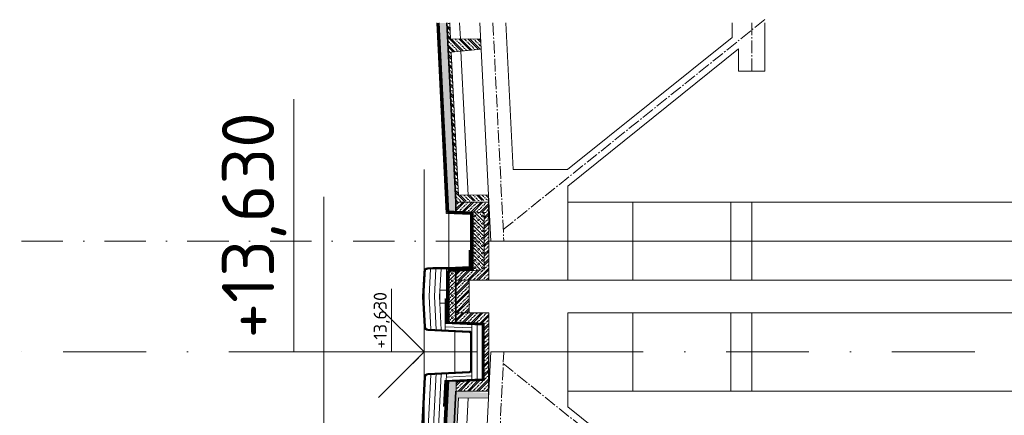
# Model space of a CAD drawing. Header units: millimetres. Extents: x -746391 to 410178, y -169697 to 100555.
# Tile 149 of 179: x 202235 to 209781, y 80814 to 83850. Entities that reach past the tile are written whole.
import ezdxf
from ezdxf.enums import TextEntityAlignment as Align

# ---------------------------------------------------------------- set-up
doc = ezdxf.new("R2010")
doc.units = ezdxf.units.MM
for name, pattern in [('AM_DIN_G_W050', [13.75, 9.75, -1.5, 1, -1.5]), ('CARKOVANA', [5, 3, -2]), ('CENTERX2', [101.60000000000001, 63.5, -12.7, 12.7, -12.7]), ('DASHDOT', [25.4, 12.7, -6.35, 0, -6.35])]:
    doc.linetypes.add(name, pattern=pattern)
doc.layers.get('0').update_dxf_attribs({"color": 9})
for name, color, linetype, lineweight in [('A99_N_kce-pohl', 9, 'Continuous', 9), ('A99_N_kce-rez-ten', 9, 'Continuous', 9), ('A99_N_koty-200-vysk', 9, 'Continuous', 9), ('A99_N_koty-50-vysk', 9, 'Continuous', 9), ('A99_N_sraf', 9, 'Continuous', 0), ('A99_S_kce-pohl', 9, 'Continuous', 5), ('A99_S_kce-rez-sil', 9, 'Continuous', 15), ('A99_S_kce-rez-ten', 9, 'Continuous', 9), ('A99_S_osy', 9, 'CENTERX2', 5), ('A99_S_sraf', 9, 'Continuous', 9)]:
    doc.layers.add(name, color=color, linetype=linetype, lineweight=lineweight)
doc.styles.add('A99_kota', font='isocpeur.ttf', dxfattribs={"height": 2})
doc.linetypes.add('IZOLACE', pattern='A,0.00254,-2.54,[134,ltypeshp.shx,S=2.54,R=0,X=-2.54,Y=0],-5.08,[134,ltypeshp.shx,S=2.54,R=180,X=2.54,Y=0],-2.54', length=10.16254)

# ---------------------------------------------------------------- blocks, each defined once
blk = doc.blocks.new('*U21')
at = {"color": 0, "linetype": 'ByBlock', "lineweight": -2}
blk.add_line((-3.000000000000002, 0), (6.999999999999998, 0), dxfattribs=at)
for points in [[(0, -2.220446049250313e-16), (1.282352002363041e-11, 5.000000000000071), (1.282352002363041e-11, 5), (9.700000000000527, 5)], [(-1.750000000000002, 1.749999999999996), (0, -2.220446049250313e-16), (1.75, 1.749999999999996)]]:
    blk.add_lwpolyline(points, dxfattribs=at)
at = {"color": 0, "linetype": 'ByBlock', "lineweight": -2, "style": 'A99_kota'}
for tag, p in [('VYSKA', (9.200000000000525, 7.750000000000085)), ('POPIS', (9.200000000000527, 4.499999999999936))]:
    blk.add_attdef(tag, text='', height=2, dxfattribs=at).set_placement(p, align=Align.TOP_RIGHT)

msp = doc.modelspace()

# ---------------------------------------------------------------- hatches: boundary and pattern name
at = {"layer": 'A99_S_sraf', "linetype": 'Continuous', "lineweight": 0, "ltscale": 2, "transparency": 33554562}
h = msp.add_hatch(dxfattribs=at)
h.set_pattern_fill('BETON-LEHKY', color=256, scale=10)
h.set_pattern_definition([(137.8600000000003, (205568.887866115, 45615.75862804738), (-26.83777809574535, -29.66030456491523), []), (92.86000000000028, (205553.4068906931, 45660.10999273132), (-29.66030451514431, 26.83777805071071), [4.999999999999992, -51.56854249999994]), (137.8600000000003, (205553.1574122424, 45665.10376490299), (-26.83777809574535, -29.66030456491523), [5, -35]), (182.8600000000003, (205549.4498741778, 45668.4584871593), (-26.83777805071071, -29.66030451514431), [5, -51.56854250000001]), (227.8600000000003, (205544.4561020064, 45668.20900870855), (29.66030456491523, -26.83777809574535), [5, -35]), (92.86000000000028, (205541.3508582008, 45659.50769847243), (-29.66030451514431, 26.83777805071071), [4.999999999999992, -51.56854249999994]), (137.8600000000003, (205545.0583962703, 45656.15297611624), (-26.83777809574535, -29.66030456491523), [5, -35]), (182.8600000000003, (205550.0521684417, 45656.4024545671), (-26.83777805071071, -29.66030451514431), [5, -51.56854250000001]), (227.8600000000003, (205553.4068906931, 45660.10999273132), (29.66030456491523, -26.83777809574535), [5, -35]), (137.8600000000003, (205536.1315210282, 45672.3698984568), (-26.83777809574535, -29.66030456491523), [10, -30])])
h.paths.add_polyline_path([(205505.9892353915, 83824.99999999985), (205450.9206438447, 83824.99999999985), (205523.6474312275, 82369.23896814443), (205578.5789251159, 82371.98323110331)])
at = {"layer": 'A99_S_sraf', "lineweight": 0, "transparency": 33554687}
h = msp.add_hatch(dxfattribs=at)
h.set_pattern_fill('ZELEZOBETON', color=256, scale=10)
h.set_pattern_definition([(135, (208855.0000000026, 17090.00000000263), (-35.35533905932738, -35.35533905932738), []), (135, (208855.0000000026, 17104.14213562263), (-35.35533905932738, -35.35533905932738), []), (135, (208855.0000000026, 17132.42640680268), (-49.49747468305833, -21.21320343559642), [20, -10, 0, -10])])
h.paths.add_polyline_path([(205531.0204133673, 83824.99999999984), (205510.9954709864, 83824.99999999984), (205579.5810420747, 82452.13306430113), (205640.5275271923, 82455.17782368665), (205778.0506929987, 82462.0481944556), (205829.2696506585, 82464.60698684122), (205827.2721423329, 82504.55715334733), (205597.0613462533, 82503.06869982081), (205542.1760870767, 83601.69857758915), (205771.3906500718, 83623.1621306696), (205767.3989948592, 83703.06248541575), (205537.1865180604, 83701.57402102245)])
h = msp.add_hatch(dxfattribs=at)
h.set_pattern_fill('ZELEZOBETON', color=256, scale=10)
h.set_pattern_definition([(45, (-83754.99999999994, -524850.0000000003), (-35.35533905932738, 35.35533905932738), []), (45, (-83740.85786437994, -524850.0000000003), (-35.35533905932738, 35.35533905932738), []), (45, (-83712.5735931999, -524850.0000000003), (-21.21320343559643, 49.49747468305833), [20, -10, 0, -10])])
h.paths.add_polyline_path([(205830.0000000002, 82150.00000000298), (205795.0000000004, 82150.00000000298), (205795.0000000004, 82370.00000000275), (205580.0000000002, 82380.00000000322), (205580.0000000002, 82450.00000000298), (205830.0000000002, 82450.00000000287)])
h.paths.add_polyline_path([(205830.0000000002, 81850.00000000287), (205580.0000000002, 81850.00000000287), (205580.0000000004, 81920.00000000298), (205795.0000000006, 81930.00000000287), (205795.0000000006, 82150.00000000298), (205830.0000000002, 82150.00000000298)])
at = {"layer": 'A99_S_sraf', "linetype": 'Continuous', "lineweight": 0, "ltscale": 2, "transparency": 33554562}
h = msp.add_hatch(dxfattribs=at)
h.set_pattern_fill('BETON-LEHKY', color=256, scale=10, style=0)
h.set_pattern_definition([(134.9999999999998, (-32579.99999999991, 31779.14213560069), (-28.284271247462, -28.28427124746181), []), (90, (-32593.24875089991, 31824.21069170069), (-28.28427119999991, 28.2842712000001), [5, -51.56854250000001]), (134.9999999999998, (-32593.24875089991, 31829.21069170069), (-28.284271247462, -28.28427124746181), [5, -35]), (179.9999999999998, (-32596.78428479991, 31832.74622560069), (-28.2842712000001, -28.28427119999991), [5, -51.56854250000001]), (224.9999999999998, (-32601.78428479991, 31832.74622560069), (28.2842712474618, -28.284271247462), [5, -35]), (90, (-32605.31981869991, 31824.21069170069), (-28.28427119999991, 28.2842712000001), [5, -51.56854250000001]), (134.9999999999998, (-32601.78428479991, 31820.67515770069), (-28.284271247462, -28.28427124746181), [5, -35]), (179.9999999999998, (-32596.78428479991, 31820.67515770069), (-28.2842712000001, -28.28427119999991), [5, -51.56854250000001]), (224.9999999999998, (-32593.24875089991, 31824.21069170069), (28.2842712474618, -28.284271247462), [5, -35]), (134.9999999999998, (-32609.89088649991, 31837.31729340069), (-28.284271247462, -28.28427124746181), [10, -30])])
h.paths.add_polyline_path([(205795.0000000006, 82370.00000000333), (205710.5823898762, 82373.92640047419), (205710.0000000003, 81926.04651163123), (205795.0000000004, 81930.00000000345)])
h = msp.add_hatch(dxfattribs=at)
h.set_pattern_fill('BETON-LEHKY', color=256, scale=10, style=0)
h.set_pattern_definition([(45, (-32565.85786439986, 0), (-28.2842712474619, 28.2842712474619), []), (0, (-32520.78930829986, 13.2487509), (28.2842712, 28.2842712), [5, -51.56854250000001]), (45, (-32515.78930829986, 13.2487509), (-28.2842712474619, 28.2842712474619), [5, -35]), (90, (-32512.25377439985, 16.7842848), (-28.2842712, 28.2842712), [5, -51.56854250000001]), (135, (-32512.25377439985, 21.7842848), (-28.2842712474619, -28.2842712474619), [5, -35]), (0, (-32520.78930829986, 25.3198187), (28.2842712, 28.2842712), [5, -51.56854250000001]), (45, (-32524.32484229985, 21.7842848), (-28.2842712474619, 28.2842712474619), [5, -35]), (90, (-32524.32484229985, 16.7842848), (-28.2842712, 28.2842712), [5, -51.56854250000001]), (135, (-32520.78930829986, 13.2487509), (-28.2842712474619, -28.2842712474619), [5, -35]), (45, (-32507.68270659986, 29.8908865), (-28.2842712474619, 28.2842712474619), [10, -30])])
h.paths.add_polyline_path([(205574.5841559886, 81920.00000000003), (205525.1187263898, 81919.99999999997), (205525.1187263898, 81529.99999999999), (205574.5841559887, 81530)])
at = {"layer": 'A99_S_sraf', "linetype": 'Continuous', "lineweight": 0, "transparency": 33554687}
h = msp.add_hatch(dxfattribs=at)
h.set_pattern_fill('ZELEZOBETON', color=256, scale=10)
h.set_pattern_definition([(45, (-32579.99999999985, 0), (-35.35533905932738, 35.35533905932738), []), (45, (-32565.85786437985, 0), (-35.35533905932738, 35.35533905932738), []), (45, (-32537.57359319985, 0), (-21.21320343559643, 49.49747468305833), [20, -10, 0, -10])])
h.paths.add_polyline_path([(205680.0000000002, 81850.00000000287), (205580.0000000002, 81850.00000000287), (205580.0000000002, 81600.00000000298), (205680.0000000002, 81600.00000000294)])
at = {"layer": 'A99_S_sraf', "lineweight": 0, "transparency": 33554687}
h = msp.add_hatch(dxfattribs=at)
h.set_pattern_fill('ZELEZOBETON', color=256, scale=10)
h.set_pattern_definition([(45, (-83755.00000000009, -525700), (-35.35533905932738, 35.35533905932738), []), (45, (-83740.85786438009, -525700), (-35.35533905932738, 35.35533905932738), []), (45, (-83712.57359320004, -525700), (-21.21320343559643, 49.49747468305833), [20, -10, 0, -10])])
h.paths.add_polyline_path([(205830, 81300.00000000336), (205795.0000000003, 81300.00000000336), (205795.0000000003, 81520.00000000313), (205580, 81530.0000000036), (205580, 81600.00000000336), (205830, 81600.00000000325)])
h.paths.add_polyline_path([(205830, 81000.00000000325), (205580, 81000.00000000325), (205580.0000000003, 81070.00000000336), (205795.0000000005, 81080.00000000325), (205795.0000000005, 81300.00000000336), (205830, 81300.00000000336)])
at = {"layer": 'A99_S_sraf', "linetype": 'Continuous', "lineweight": 0, "ltscale": 2, "transparency": 33554562}
h = msp.add_hatch(dxfattribs=at)
h.set_pattern_fill('BETON-LEHKY', color=256, scale=10)
h.set_pattern_definition([(137.8600000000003, (205568.8878661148, 45615.75862804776), (-26.83777809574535, -29.66030456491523), []), (92.86000000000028, (205553.4068906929, 45660.1099927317), (-29.66030451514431, 26.83777805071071), [4.999999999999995, -51.56854249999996]), (137.8600000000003, (205553.1574122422, 45665.10376490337), (-26.83777809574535, -29.66030456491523), [5, -35]), (182.8600000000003, (205549.4498741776, 45668.45848715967), (-26.83777805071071, -29.66030451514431), [5, -51.56854250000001]), (227.8600000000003, (205544.4561020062, 45668.20900870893), (29.66030456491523, -26.83777809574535), [5, -35]), (92.86000000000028, (205541.3508582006, 45659.50769847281), (-29.66030451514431, 26.83777805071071), [4.999999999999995, -51.56854249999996]), (137.8600000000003, (205545.0583962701, 45656.15297611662), (-26.83777809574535, -29.66030456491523), [5, -35]), (182.8600000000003, (205550.0521684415, 45656.40245456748), (-26.83777805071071, -29.66030451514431), [5, -51.56854250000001]), (227.8600000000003, (205553.4068906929, 45660.1099927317), (29.66030456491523, -26.83777809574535), [5, -35]), (137.8600000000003, (205536.131521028, 45672.36989845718), (-26.83777809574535, -29.66030456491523), [10, -30])])
h.paths.add_polyline_path([(205523.6474312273, 81080.76103185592), (205230.7597299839, 75218.07250231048), (205285.691223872, 75215.3282393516), (205578.5789251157, 81078.01676889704)])
at = {"layer": 'A99_S_sraf', "lineweight": 0, "transparency": 33554687}
h = msp.add_hatch(dxfattribs=at)
h.set_pattern_fill('ZELEZOBETON', color=256, scale=10)
h.set_pattern_definition([(135, (208855.0000000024, 17090.00000000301), (-35.35533905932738, -35.35533905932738), []), (135, (208855.0000000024, 17104.14213562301), (-35.35533905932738, -35.35533905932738), []), (135, (208855.0000000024, 17132.42640680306), (-49.49747468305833, -21.21320343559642), [20, -10, 0, -10])])
h.paths.add_polyline_path([(205579.5810420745, 80997.86693569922), (205640.5275271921, 80994.8221763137), (205778.0506929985, 80987.95180554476), (205829.2696506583, 80985.39301315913), (205827.2721423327, 80945.44284665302), (205597.0613462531, 80946.93130017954), (205542.1760870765, 79848.3014224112), (205771.3906500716, 79826.83786933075), (205767.398994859, 79746.9375145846), (205537.1865180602, 79748.4259789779), (205482.3012588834, 78649.79610120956), (205711.4170896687, 78628.34179337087), (205707.421642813, 78548.43285626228), (205477.3116898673, 78549.92065777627), (205422.4264306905, 77451.29078000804), (205651.492058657, 77429.84117313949), (205647.4963930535, 77349.92786106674), (205417.4368616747, 77351.41533657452), (205362.5516024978, 76252.78545880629), (205591.7661654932, 76231.32190572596), (205587.5711432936, 76151.42286587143), (205357.5620334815, 76152.91001537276), (205302.6767743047, 75054.28013760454), (205531.6419966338, 75032.83993267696), (205529.6439487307, 74992.87897461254), (204720.9044178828, 75033.28191618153), (204725.3950299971, 75123.16981527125), (205290.1860391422, 75205.09121655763)])

# ---------------------------------------------------------------- linework, layer by layer
at = {"layer": 'A99_N_kce-pohl', "lineweight": 0}
for points in [[(205503.6723425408, 82368.24105434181), (205430.8957014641, 83824.99999999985)], [(205523.6474312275, 82369.23896814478), (205450.9206438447, 83824.99999999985)]]:
    msp.add_lwpolyline(points, dxfattribs=at)
at = {"layer": 'A99_N_kce-pohl', "linetype": 'CARKOVANA', "lineweight": 0, "ltscale": 15, "const_width": 20}
msp.add_lwpolyline([(205513.6598868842, 82368.74001124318), (205440.9081726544, 83824.99999999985)], dxfattribs=at)
at = {"layer": 'A99_N_kce-pohl'}
msp.add_lwpolyline([(204564.8292546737, 82489.80345047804), (204564.8292546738, 75229.99999999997)], dxfattribs=at)
at = {"layer": 'A99_N_kce-pohl', "linetype": 'Continuous', "lineweight": 0}
for points in [[(205525.11872639, 81525), (205525.1187263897, 81917.44738262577)], [(205718.9212789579, 81518.53313975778), (205790.000000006, 81515.22715273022), (205520.2915767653, 81527.77173056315)]]:
    msp.add_lwpolyline(points, dxfattribs=at)
at = {"layer": 'A99_N_kce-rez-ten', "linetype": 'Continuous', "lineweight": 0, "ltscale": 0.5}
for points in [[(205343.7596146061, 81937.5), (205525.0000000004, 81937.5), (205690.0000000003, 81945.137900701), (205690, 82080)], [(205400, 81942.5), (205524.8843361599, 81942.5), (205685.0000000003, 81949.9118032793), (205685, 82080)], [(205400.0026481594, 81947.44306457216), (205524.7686723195, 81947.5), (205680.0000000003, 81954.68570585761), (205680, 82080)], [(205332.0014165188, 81902.55605045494), (205323.1310862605, 81725.00000000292)], [(205336.8704494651, 81899.8096859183), (205328.1373218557, 81725.00000000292)], [(205343.7596146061, 81937.5), (205333.1435574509, 81725.00000000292)], [(205503.1395038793, 81071.0931952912), (205506.1640983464, 81131.63604230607)]]:
    msp.add_lwpolyline(points, dxfattribs=at)
at = {"layer": 'A99_N_kce-rez-ten', "linetype": 'CARKOVANA', "lineweight": 0, "ltscale": 15}
for points, const_width in [([(205422.5, 81940), (205524.9421680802, 81940), (205687.5000000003, 81947.52485199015), (205687.5, 82080)], 5), ([(205422.5, 81945), (205524.8265042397, 81945), (205682.5000000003, 81952.29875456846), (205682.5, 82080)], 5), ([(205333.8746064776, 81889.94688080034), (205325.6342040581, 81725.00000000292)], 5), ([(205338.8683786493, 81889.69740234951), (205330.6404396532, 81725.00000000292)], 5), ([(205498.3891408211, 81523.78504310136), (205785.0000000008, 81510.45430546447), (205785.0000000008, 81299.99341800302)], 10), ([(205498.3891408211, 81076.21495689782), (205785.0000000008, 81089.54569453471), (205785.0000000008, 81300.00658199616)], 10), ([(205488.6994323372, 80882.25753723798), (205488.6994323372, 80882.25753723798), (205498.6397828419, 81081.23202007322)], 10)]:
    msp.add_lwpolyline(points, dxfattribs=dict(at, const_width=const_width))
at = {"layer": 'A99_N_kce-rez-ten', "linetype": 'Continuous', "lineweight": 0, "ltscale": 0.5}
for points in [[(205400.9375187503, 81947.48654692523), (205361.3004013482, 81945.64296006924, 0.3862539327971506), (205332.7316102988, 81917.1722281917), (205331.8890822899, 81900.30747329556)], [(205400.9375187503, 81942.48114151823), (205361.532708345, 81940.64835963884, 0.3862539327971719), (205337.7253824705, 81916.9227497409), (205336.8953178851, 81900.30747329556)], [(205400.9375187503, 81937.47573611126), (205361.7650153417, 81935.65375920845, 0.3862539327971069), (205342.7191546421, 81916.6732712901), (205341.9015534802, 81900.30747329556)], [(205689.9999999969, 81299.99999999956), (205689.9999999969, 81440.25694529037, 0.4006650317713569), (205680.4646139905, 81450.24614615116), (205363.2666199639, 81464.9995412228, -0.3862539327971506), (205334.6978289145, 81493.47027310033), (205323.1310862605, 81725.00000000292)], [(205694.9999999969, 81299.99999999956), (205694.9999999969, 81440.25694529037, 0.4006650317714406), (205680.6969209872, 81455.24074658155), (205363.4989269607, 81469.9941416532, -0.3862539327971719), (205339.6916010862, 81493.71975155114), (205328.1373218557, 81725.00000000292)], [(205699.9999999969, 81299.99999999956), (205699.9999999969, 81440.25694529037, 0.4006650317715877), (205680.929227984, 81460.23534701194), (205363.7312339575, 81474.98874208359, -0.3862539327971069), (205344.6853732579, 81493.96923000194), (205333.1435574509, 81725.00000000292)], [(205689.9999999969, 81299.99999999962), (205689.9999999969, 81159.74305470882, -0.4006650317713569), (205680.4646139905, 81149.75385384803), (205363.2666199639, 81135.00045877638, 0.3862539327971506), (205334.6978289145, 81106.52972689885), (205049.4471606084, 75396.71052306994), (204950.9889421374, 75267.02744052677), (204732.6508380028, 75235.34807571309), (204549.9999999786, 75153.99298139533), (204550.0000003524, 75042.49999997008)], [(205694.9999999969, 81299.99999999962), (205694.9999999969, 81159.74305470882, -0.4006650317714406), (205680.6969209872, 81144.75925341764), (205363.4989269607, 81130.00585834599, 0.3862539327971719), (205339.6916010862, 81106.28024844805), (205054.3638337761, 75394.9177655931), (204953.7331537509, 75262.37325090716), (204734.0533443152, 75230.49921383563), (204554.9999999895, 75150.74649069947), (204555.0000003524, 75042.49999998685)], [(205699.9999999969, 81299.99999999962), (205699.9999999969, 81159.74305470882, -0.4006650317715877), (205680.929227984, 81139.76465298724), (205363.7312339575, 81125.0112579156, 0.3862539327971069), (205344.6853732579, 81106.03076999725), (205059.2805069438, 75393.12500811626), (204956.4773653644, 75257.71906128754), (204735.4558506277, 75225.65035195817), (204560.0000000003, 75147.50000000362), (204560.0000003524, 75042.50000000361)]]:
    msp.add_lwpolyline(points, format="xyb", dxfattribs=at)
at = {"layer": 'A99_N_kce-rez-ten', "linetype": 'CARKOVANA', "lineweight": 0, "ltscale": 15, "const_width": 5}
for points in [[(205400.9375187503, 81944.98384422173), (205361.4165548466, 81943.14565985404, 0.3862539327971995), (205335.2284963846, 81917.0474889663), (205334.3922000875, 81900.30747329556)], [(205400.9375187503, 81939.97843881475), (205361.6488618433, 81938.15105942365, 0.3862539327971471), (205340.2222685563, 81916.7980105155), (205339.3984356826, 81900.30747329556)], [(205692.4999999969, 81299.99999999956), (205692.4999999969, 81440.25694529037, 0.4006650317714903), (205680.5807674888, 81452.74344636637), (205363.3827734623, 81467.496841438, -0.3862539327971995), (205337.1947150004, 81493.59501232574), (205325.6342040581, 81725.00000000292)], [(205697.4999999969, 81299.99999999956), (205697.4999999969, 81440.25694529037, 0.4006650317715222), (205680.8130744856, 81457.73804679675), (205363.6150804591, 81472.49144186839, -0.3862539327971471), (205342.188487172, 81493.84449077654), (205330.6404396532, 81725.00000000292)], [(205692.4999999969, 81299.99999999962), (205692.4999999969, 81159.74305470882, -0.4006650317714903), (205680.5807674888, 81147.25655363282), (205363.3827734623, 81132.50315856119, 0.3862539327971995), (205337.1947150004, 81106.40498767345), (205051.9054971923, 75395.81414433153), (204952.3610479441, 75264.70034571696), (204733.352091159, 75232.92364477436), (204552.499999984, 75152.3697360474), (204552.5000003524, 75042.49999997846)], [(205697.4999999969, 81299.99999999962), (205697.4999999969, 81159.74305470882, -0.4006650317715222), (205680.8130744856, 81142.26195320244), (205363.6150804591, 81127.5085581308, 0.3862539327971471), (205342.188487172, 81106.15550922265), (205056.8221703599, 75394.02138685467), (204955.1052595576, 75260.04615609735), (204734.7545974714, 75228.0747828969), (204557.4999999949, 75149.12324535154), (204557.5000003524, 75042.49999999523)]]:
    msp.add_lwpolyline(points, format="xyb", dxfattribs=at)
at = {"layer": 'A99_N_kce-rez-ten', "lineweight": 0}
for points in [[(205423.8593841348, 81937.5), (205413.2433269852, 81725.00000000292)], [(205425.8777735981, 81472.09820535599), (205413.2433269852, 81725.00000000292)], [(205426.3790576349, 81137.93592099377), (205133.90174736, 75283.4621249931)]]:
    msp.add_lwpolyline(points, dxfattribs=at)
at = {"layer": 'A99_N_kce-rez-ten', "linetype": 'Continuous', "lineweight": 0}
for points in [[(205505.11872639, 81518.46663372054), (205505.1187263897, 81936.53877169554)], [(205495.3870010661, 81708.96169014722), (205494.9317107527, 81468.71081125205)], [(205493.6218875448, 81519.0013704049), (205780.0000000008, 81505.68145819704), (205780.0000000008, 81299.99341800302)], [(205505.11872639, 81528.47744453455), (205790.000000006, 81515.22715273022), (205790.0000000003, 81299.99341800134)], [(205699.9999999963, 81509.99999999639), (205699.9999999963, 81089.99999999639)], [(205569.9999999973, 81455.3840351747), (205569.9999999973, 81144.6159648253)], [(205493.6218875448, 81080.99862959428), (205780.0000000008, 81094.31854180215), (205780.0000000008, 81300.00658199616)], [(205523.2279752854, 81072.3648461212), (205790.0000000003, 81084.77284727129), (205790.0000000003, 81300.00658200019)], [(204555.0000000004, 75042.50000000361), (204555.0000000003, 75150.74649070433), (204734.0533443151, 75230.49921383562), (204953.7331537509, 75262.37325090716), (205054.3638337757, 75394.91776559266), (205337.6979984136, 81066.37460723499)], [(204560.0000000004, 75042.50000000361), (204560.0000000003, 75147.50000000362), (204735.4558506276, 75225.65035195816), (204956.4773653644, 75257.71906128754), (205059.2805069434, 75393.12500811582), (205342.6917705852, 81066.12512878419)], [(205483.7056601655, 80882.50701568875), (205493.6218875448, 81080.99862959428)], [(205718.9212789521, 81081.46686024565), (205790.0000000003, 81084.77284727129), (205520.2915767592, 81072.22826944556)]]:
    msp.add_lwpolyline(points, dxfattribs=at)
at = {"layer": 'A99_N_kce-rez-ten', "linetype": 'CARKOVANA', "lineweight": 5, "ltscale": 15, "const_width": 10}
msp.add_lwpolyline([(205500.3559727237, 81709.21920311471), (205500.3559727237, 81709.21920311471), (205499.9109240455, 81518.74359527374)], dxfattribs=at)
at = {"layer": 'A99_N_sraf', "linetype": 'Continuous', "lineweight": 0, "ltscale": 2, "transparency": 33554562}
for points in [[(205710.0000000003, 82150.00000000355), (205710.0000000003, 82373.95348837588), (205512.9415426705, 82383.11899801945)], [(205710.0000000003, 82150.00000000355), (205710.0000000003, 81926.04651163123), (205512.9415426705, 81916.88100198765)]]:
    msp.add_lwpolyline(points, dxfattribs=at)
at = {"layer": 'A99_N_sraf', "color": 1, "linetype": 'IZOLACE', "ltscale": 3.8}
for points in [[(205384.4891051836, 81937.5), (205373.8481910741, 81725.00000000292)], [(205463.9092688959, 81937.5), (205453.2932117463, 81725.00000000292)], [(205386.4203216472, 81473.93343567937), (205373.8481910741, 81725.00000000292)], [(205466.0209359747, 81470.23108152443), (205453.2932117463, 81725.00000000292)], [(205740, 81094.99999999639), (205740, 81507.49999999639)], [(205385.7346112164, 81126.03467081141), (205093.5594392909, 75277.60873215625)], [(205466.02093597, 81129.76891847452), (205174.2440554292, 75289.31551782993)]]:
    msp.add_lwpolyline(points, dxfattribs=at)
at = {"layer": 'A99_N_sraf', "color": 1, "linetype": 'IZOLACE', "lineweight": 0, "ltscale": 2}
msp.add_lwpolyline([(205494.9794670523, 81493.91120013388), (205699.9999999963, 81484.37536139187)], dxfattribs=at)
at = {"layer": 'A99_N_sraf', "color": 1, "linetype": 'IZOLACE', "ltscale": 2}
msp.add_lwpolyline([(205511.612625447, 81106.86243513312), (205699.9999999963, 81115.62463860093)], dxfattribs=at)
at = {"layer": 'A99_S_kce-pohl', "lineweight": 5}
for p, q in [((207745.0000000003, 83625.13270127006), (207745.0000000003, 83455.34576974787)), ((207745.0000000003, 83455.34576974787), (207945.0000000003, 83455.34576974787))]:
    msp.add_line(p, q, dxfattribs=at)
at = {"layer": 'A99_S_kce-pohl', "color": 253, "linetype": 'AM_DIN_G_W050', "lineweight": 0, "ltscale": 10}
for points in [[(207945.0000000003, 83850.00000000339), (205940.6607700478, 82239.2830385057)], [(205861.3749219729, 83824.99999999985), (205944.8752338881, 82154.99376169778)], [(207845.0000000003, 83455.34576974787), (207845.0000000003, 83455.34576974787), (207845.0000000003, 83824.99999999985)], [(205494.8752338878, 72295.0062383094), (205944.8752338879, 81295.00623830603)], [(207945.0000000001, 79600.00000000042), (205940.6607700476, 81210.71696149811)]]:
    msp.add_lwpolyline(points, dxfattribs=at)
at = {"layer": 'A99_S_kce-pohl', "lineweight": 5}
for points in [[(205761.2500000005, 83824.99999999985), (205845.0000000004, 82150.00000000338)], [(205961.4998439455, 83824.99999999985), (206017.7498439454, 82700.00000000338)], [(207695.0000000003, 83824.99999999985), (207695.0000000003, 83713.24057315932)], [(207945.0000000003, 83824.99999999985), (207945.0000000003, 83455.34576974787)], [(207695.0000000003, 83713.24057315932), (206434.1466789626, 82700.00000000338)], [(207745.0000000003, 83625.13270127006), (206435.0000000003, 82572.39712236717)], [(206434.1466789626, 82700.00000000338), (206017.7498439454, 82700.00000000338)], [(206435.0000000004, 82150), (206435.0000000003, 82572.39712236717)], [(205395.0000000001, 72300.00000000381), (205845.0000000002, 81300.00000000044)], [(206435.0000000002, 81300.00000000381), (206435.0000000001, 80877.60287763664)], [(207745.0000000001, 79824.86729873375), (206435.0000000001, 80877.60287763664)]]:
    msp.add_lwpolyline(points, dxfattribs=at)
at = {"layer": 'A99_S_kce-pohl'}
for points in [[(211185.0000000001, 82450.00000000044), (206435.0000000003, 82450.00000000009), (206435, 81850.00000000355), (218965, 81849.99999999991)], [(211185.0000000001, 81000.000000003), (206435.0000000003, 81000.00000000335), (206435, 81599.99999999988), (218965, 81600.00000000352)]]:
    msp.add_lwpolyline(points, dxfattribs=at)
at = {"layer": 'A99_S_kce-rez-sil', "lineweight": 13}
msp.add_line((218965, 81850.0000000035), (205680.0000000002, 81850.00000000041), dxfattribs=at)
for points in [[(205531.0204133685, 83824.99999999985), (205537.1865180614, 83701.57402102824), (205767.3989948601, 83703.06248542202), (205769.3948224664, 83663.1123080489), (205769.3948224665, 83663.1123080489)], [(205830.0000000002, 82149.99999999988), (205827.2738230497, 82504.55716421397), (205597.0613462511, 82503.06869982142), (205542.1760870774, 83601.69857758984), (205771.3906500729, 83623.16213066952), (205769.3948224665, 83663.11230804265), (205769.3948224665, 83663.11230804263)], [(205680.0000000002, 81600.00000000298), (205680.0000000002, 81850.00000000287)], [(205830, 81600.00000000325), (205827.2738230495, 80945.44283578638), (205597.0613462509, 80946.93130017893), (205542.1760870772, 79848.30142241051), (205771.3906500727, 79826.83786933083), (205769.3948224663, 79786.8876919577), (205769.3948224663, 79786.88769195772)], [(205680.0000000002, 81600.00000000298), (205830, 81600.00000000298)]]:
    msp.add_lwpolyline(points, dxfattribs=at)
at = {"layer": 'A99_S_kce-rez-sil', "lineweight": 20}
for points in [[(206435.0000000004, 82450.00000000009), (206435.0000000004, 81850.00000000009), (206935.0000000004, 81850.00000000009), (206935.0000000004, 82450.00000000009)], [(207685.0000000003, 82450.00000000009), (207685.0000000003, 81850.00000000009), (207845, 81850.00000000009), (207845, 82450.00000000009)], [(206435, 81599.99999999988), (206435, 80999.99999999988), (206935.0000000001, 80999.99999999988), (206935.0000000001, 81599.99999999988)], [(207685.0000000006, 81600.00000000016), (207685.0000000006, 81000.00000000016), (207845.0000000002, 81000.00000000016), (207845.0000000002, 81600.00000000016)]]:
    msp.add_lwpolyline(points, close=True, dxfattribs=at)
at = {"layer": 'A99_S_kce-rez-ten', "lineweight": 13}
msp.add_line((205830.0000000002, 82150.00000000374), (218965, 82150.00000000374), dxfattribs=at)
at = {"layer": 'A99_S_kce-rez-ten', "lineweight": 0}
for points in [[(205503.9083201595, 82363.51752626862), (205430.895701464, 83824.99999999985)], [(205523.6474312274, 82369.23896814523), (205450.9206438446, 83824.99999999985)], [(205574.587269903, 82451.88358585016), (205505.9831576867, 83824.99999999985)], [(205579.5810420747, 82452.13306430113), (205510.9954709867, 83824.99999999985)], [(205574.5841559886, 82452.00832508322), (205574.5841559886, 82380.25189972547)], [(205579.5841559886, 82452.00832508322), (205579.5841559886, 82380.01934158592)], [(205690.0000000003, 82150.00000000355), (205690.0000000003, 82354.8620993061), (205503.9083201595, 82363.51752627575)], [(205710.0000000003, 82150.00000000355), (205710.0000000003, 82373.95348837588), (205504.8375481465, 82383.49592799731)], [(205690.0000000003, 82150.00000000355), (205690.0000000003, 81945.137900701), (205503.9083201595, 81936.48247373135)], [(205710.0000000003, 82150.00000000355), (205710.0000000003, 81926.04651163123), (205504.8375481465, 81916.50407200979)], [(205574.5841559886, 81920), (205574.5841559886, 81530.25189972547)], [(205580.0000000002, 81600.00000000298), (205580.0000000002, 81850.00000000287)], [(205505.1187263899, 81675.00000000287), (205455.1187263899, 81675.00000000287), (205455.1187263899, 81775.00000000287), (205505.1187263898, 81775.00000000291)], [(205579.5841559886, 81602.00832508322), (205579.5841559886, 81530.01934158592)], [(206435, 81300.00000000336), (205845, 81300.00000000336)], [(205503.6723425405, 81081.75894565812), (205210.5191375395, 75213.75586781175), (204730, 75144.03915086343)], [(205523.6474312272, 81080.76103185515), (205229.673255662, 75196.32471120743), (204730, 75123.82942466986)], [(205579.5810420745, 80997.86693569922), (205290.1860391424, 75205.0912165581), (204723.92928308, 75122.95721266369)], [(205574.5872699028, 80998.1164141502), (205285.371808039, 75209.44741047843)]]:
    msp.add_lwpolyline(points, dxfattribs=at)
at = {"layer": 'A99_S_kce-rez-ten', "linetype": 'CARKOVANA', "lineweight": 0, "ltscale": 15}
for points, const_width in [([(205513.659886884, 82368.74001124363), (205440.9081726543, 83824.99999999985)], 20), ([(205577.0841559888, 82452.00832507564), (205508.4818458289, 83824.99999999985)], 5), ([(205577.0841559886, 82452.00832508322), (205577.0841559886, 82380.1356206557)], 5), ([(205700.0000000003, 82150.00000000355), (205700.0000000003, 82364.407793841), (205513.4428267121, 82373.08487166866)], 20), ([(205700.0000000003, 82150.00000000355), (205700.0000000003, 81935.5922061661), (205513.4428267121, 81926.91512833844)], 20), ([(205577.0841559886, 81920), (205577.0841559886, 81530.1356206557)], 5), ([(205577.500000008, 81600.00000000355), (205577.5000000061, 81527.61357637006), (205792.5000000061, 81517.61357636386), (205792.5000000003, 81299.99999999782)], 5), ([(205577.5, 81000.0000000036), (205577.5, 81072.38642363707), (205792.5000000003, 81082.38642363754), (205792.5000000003, 81300.0000000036)], 5), ([(205513.6598868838, 81081.25998875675), (205220.0606815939, 75204.32939102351), (204730, 75133.8494921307)], 20)]:
    msp.add_lwpolyline(points, dxfattribs=dict(at, const_width=const_width))
at = {"layer": 'A99_S_kce-rez-ten', "lineweight": 5}
for points in [[(205612.2558039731, 83702.05938985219), (205606.1139472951, 83824.99999999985)], [(205616.919966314, 83608.69756228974), (205672.1306321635, 82503.55406864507)], [(205525.0000000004, 81934.99999999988), (205525.0000000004, 82364.99999999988)], [(205616.9199663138, 79841.3024377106), (205672.1306321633, 80946.44593135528)]]:
    msp.add_lwpolyline(points, dxfattribs=at)
at = {"layer": 'A99_S_kce-rez-ten', "lineweight": 0}
for points in [[(205580.0000000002, 81850.00000000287), (205830.0000000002, 81850.00000000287), (205830.0000000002, 82450.00000000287), (205580.0000000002, 82450.00000000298), (205580.0000000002, 82380.0000000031), (205795.0000000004, 82370.00000000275), (205795.0000000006, 81930.00000000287), (205580.0000000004, 81920.00000000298)], [(205580, 81000.00000000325), (205830, 81000.00000000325), (205830, 81600.00000000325), (205580, 81600.00000000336), (205580, 81530.00000000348), (205795.0000000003, 81520.00000000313), (205795.0000000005, 81080.00000000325), (205580.0000000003, 81070.00000000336)]]:
    msp.add_lwpolyline(points, close=True, dxfattribs=at)
at = {"layer": 'A99_S_kce-rez-ten', "linetype": 'CARKOVANA', "lineweight": 5, "ltscale": 15, "const_width": 20}
msp.add_lwpolyline([(205515.11872639, 81525), (205515.1187263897, 81917.44738262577)], dxfattribs=at)
at = {"layer": 'A99_S_kce-rez-ten', "linetype": 'CARKOVANA', "ltscale": 15, "const_width": 5}
msp.add_lwpolyline([(205577.0841559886, 80997.9916749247), (205287.6454273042, 75205.2280790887)], dxfattribs=at)
at = {"layer": 'A99_S_osy', "linetype": 'DASHDOT', "lineweight": 13, "ltscale": 25}
msp.add_line((222254.8181732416, 82149.99999999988), (202234.8181732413, 82149.99999999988), dxfattribs=at)
at = {"layer": 'A99_S_osy', "linetype": 'DASHDOT', "lineweight": 5, "ltscale": 50}
msp.add_lwpolyline([(222254.8181732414, 81300.0000000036), (202234.8181732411, 81300.0000000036)], dxfattribs=at)
msp.add_lwpolyline([(222254.8181732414, 81300.0000000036), (202234.8181732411, 81300.0000000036)], dxfattribs=at)

# ---------------------------------------------------------------- block references
at = {"layer": 'A99_N_koty-200-vysk', "lineweight": 5, "xscale": 200, "yscale": 200, "zscale": 200, "rotation": 90.00000000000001}
msp.add_blockref('*U21', (205335.0000000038, 81300.00000000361), dxfattribs=at).add_auto_attribs({'VYSKA': '+13,630'})
at = {"layer": 'A99_N_koty-50-vysk', "lineweight": 5, "xscale": 50, "yscale": 50, "zscale": 50, "rotation": 90.00000000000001}
msp.add_blockref('*U21', (205335.0000000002, 81300.0000000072), dxfattribs=at).add_auto_attribs({'VYSKA': '+13,630'})

doc.saveas('drawing.dxf')
